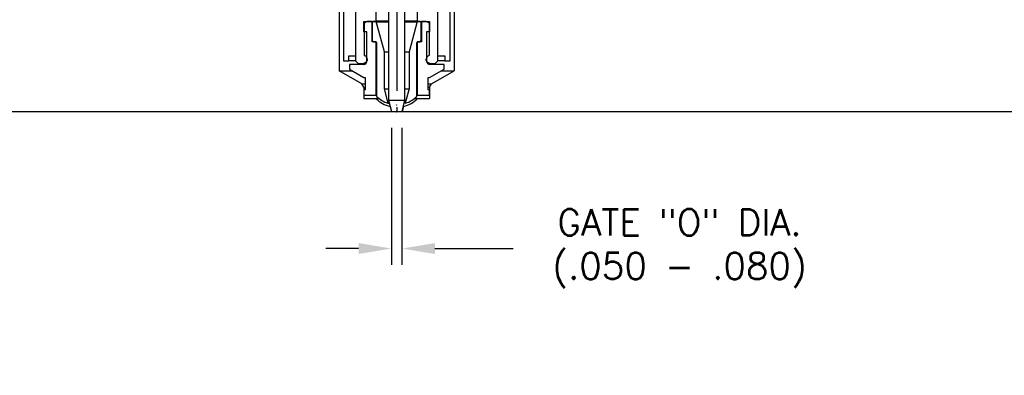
# Model space of a CAD drawing. Extents: x -55 to 76, y -100 to -24.
# Tile 8 of 22: x -39.22 to -31.73, y -41.56 to -38.85. Entities that reach past the tile are written whole.
import ezdxf

# ---------------------------------------------------------------- set-up
doc = ezdxf.new("R2010")
doc.units = 0
doc.header["$MEASUREMENT"] = 0
doc.linetypes.add('CENTER2', pattern=[1.125, 0.75, -0.125, 0.125, -0.125])
doc.layers.get('DEFPOINTS').update_dxf_attribs({"linetype": 'CONTINUOUS'})
for name, color, linetype in [('DIM_OSCO', 4, 'CONTINUOUS'), ('DIMENSIONS', 4, 'CONTINUOUS'), ('DSCV_BORE_CENTER', 22, 'CENTER2'), ('DSCV_BORE_LIGHT', 134, 'CONTINUOUS'), ('MBH_HEATER', 1, 'CONTINUOUS'), ('PIN_GUIDE_SOLID', 6, 'CONTINUOUS'), ('SCV_200_FBT_SHAPE', 3, 'CONTINUOUS'), ('SCV_200_NBL_SHAPE', 3, 'CONTINUOUS'), ('SCV_200_VP_SOLID', 1, 'CONTINUOUS')]:
    doc.layers.add(name, color=color, linetype=linetype)
doc.layers.add('Visible (ANSI)', color=7, linetype='CONTINUOUS', lineweight=50)
doc.styles.add('ROMANS', font='romans.shx')
doc.dimstyles.new('CATALOG', dxfattribs={"dimscale": 2, "dimtxt": 0.1, "dimasz": 0.125, "dimexe": 0.0625, "dimexo": 0.0625, "dimgap": 0.09, "dimtad": 0, "dimtih": 1, "dimtoh": 1, "dimdec": 3, "dimzin": 4, "dimdsep": 46, "dimtxsty": 'ROMANS', "dimcen": 0, "dimclrd": 256, "dimclre": 256, "dimclrt": 256, "dimadec": 0, "dimazin": 0, "dimtfac": 0.7, "dimtdec": 3, "dimtofl": 0, "dimtmove": 0, "dimatfit": 3, "dimfxl": 1, "dimtolj": 1, "dimtzin": 4, "dimlwd": -1, "dimlwe": -1, "dimarcsym": 0})

# ---------------------------------------------------------------- blocks, each defined once
blk = doc.blocks.new('*D59')
at = {"layer": 'DEFPOINTS', "color": 0}
for p in [(-37.3398, -36.1715), (-41.9381, -39.5465), (-39.7285, -39.5465)]:
    blk.add_point(p, dxfattribs=at)
at = {"layer": 'DIMENSIONS'}
for p, q in [((-37.4648, -36.1715), (-42.0631, -36.1715)), ((-41.9381, -36.4215), (-41.9381, -37.3409)), ((-41.9381, -39.2965), (-41.9381, -38.3771)), ((-39.8535, -39.5465), (-42.0631, -39.5465))]:
    blk.add_line(p, q, dxfattribs=at)
for points in [[(-41.9798, -36.4215), (-41.8965, -36.4215), (-41.9381, -36.1715)], [(-41.9798, -39.2965), (-41.8965, -39.2965), (-41.9381, -39.5465)]]:
    blk.add_solid(points, dxfattribs=at)
at = {"layer": 'DIMENSIONS', "insert": (-41.9381, -37.859), "char_height": 0.2, "attachment_point": 5, "style": 'ROMANS'}
blk.add_mtext('\\A1;"A" DIM.\\P(1.875 MIN.)', dxfattribs=at)
blk = doc.blocks.new('*D84')
at = {"layer": 'DEFPOINTS', "color": 0}
for p in [(-36.3931, -39.5465), (-36.3131, -39.5465), (-36.3131, -40.5907)]:
    blk.add_point(p, dxfattribs=at)
at = {"layer": 'DIM_OSCO'}
for p, q in [((-36.3931, -39.6715), (-36.3931, -40.7157)), ((-36.3131, -39.6715), (-36.3131, -40.7157)), ((-36.6431, -40.5907), (-36.8931, -40.5907)), ((-36.0631, -40.5907), (-35.4668, -40.5907))]:
    blk.add_line(p, q, dxfattribs=at)
for points in [[(-36.6431, -40.549), (-36.6431, -40.6324), (-36.3931, -40.5907)], [(-36.0631, -40.549), (-36.0631, -40.6324), (-36.3131, -40.5907)]]:
    blk.add_solid(points, dxfattribs=at)
at = {"layer": 'DIM_OSCO', "insert": (-34.201, -40.5907), "char_height": 0.2, "attachment_point": 5, "style": 'ROMANS'}
blk.add_mtext('\\A1;GATE "O" DIA.\\P(.050 - .080)', dxfattribs=at)

msp = doc.modelspace()

# ---------------------------------------------------------------- linework, layer by layer
at = {"layer": 'DSCV_BORE_CENTER'}
msp.add_line((-36.35306, -33.01446), (-36.35306, -39.54646), dxfattribs=at)
at = {"layer": 'DSCV_BORE_LIGHT'}
for p, q in [((-36.79056, -36.83446), (-36.79056, -39.23646)), ((-35.91556, -36.82146), (-35.91556, -39.23646)), ((-36.79056, -39.23646), (-36.68941, -39.23646)), ((-36.61794, -39.33613), (-36.79056, -39.23646)), ((-36.08818, -39.33613), (-35.91556, -39.23646)), ((-36.01671, -39.23646), (-35.91556, -39.23646)), ((-36.60331, -39.36146), (-36.61794, -39.33613)), ((-36.61794, -39.33613), (-36.59281, -39.33613)), ((-36.11331, -39.33613), (-36.08818, -39.33613)), ((-36.10281, -39.36146), (-36.08818, -39.33613)), ((-36.60331, -39.36146), (-36.60331, -39.44646)), ((-36.60331, -39.36146), (-36.59281, -39.36146)), ((-36.11331, -39.36146), (-36.10281, -39.36146)), ((-36.10281, -39.36146), (-36.10281, -39.44646)), ((-36.60331, -39.44646), (-36.48908, -39.44646)), ((-36.21704, -39.44646), (-36.10281, -39.44646)), ((-39.72847, -39.54646), (-30.35306, -39.54646)), ((-36.40319, -39.50865), (-36.39306, -39.54646)), ((-36.40319, -39.50865), (-36.40284, -39.50865)), ((-36.30293, -39.50865), (-36.31306, -39.54646)), ((-36.30328, -39.50865), (-36.30293, -39.50865))]:
    msp.add_line(p, q, dxfattribs=at)
for start, end in [(223.590362, 256.766748), (283.233252, 316.409638)]:
    msp.add_arc((-36.35306, -39.29546), 0.219, start, end, dxfattribs=at)
at = {"layer": 'MBH_HEATER'}
for p, q in [((-35.94706, -39.16046), (-35.94706, -36.66046)), ((-36.75906, -36.86046), (-36.75906, -39.16046)), ((-36.75906, -39.16046), (-36.71806, -39.16046)), ((-36.71806, -39.16046), (-36.71806, -39.12146)), ((-36.71806, -39.12146), (-36.66606, -39.12146)), ((-36.66606, -39.16046), (-36.71806, -39.16046)), ((-36.04006, -39.12146), (-35.98806, -39.12146)), ((-35.98806, -39.16046), (-36.04006, -39.16046)), ((-35.98806, -39.12146), (-35.98806, -39.16046)), ((-35.98806, -39.16046), (-35.94706, -39.16046))]:
    msp.add_line(p, q, dxfattribs=at)
at = {"layer": 'PIN_GUIDE_SOLID'}
for p, q in [((-36.53006, -38.85946), (-36.54006, -38.86946)), ((-36.54006, -38.86946), (-36.54006, -39.00546)), ((-36.50906, -38.85946), (-36.53006, -38.85946)), ((-36.44706, -39.09085), (-36.50906, -38.85946)), ((-36.19706, -38.85946), (-36.25906, -39.09085)), ((-36.17606, -38.85946), (-36.19706, -38.85946)), ((-36.16606, -38.86946), (-36.17606, -38.85946)), ((-36.16606, -39.00546), (-36.16606, -38.86946)), ((-36.54006, -39.00546), (-36.53006, -39.01546)), ((-36.53006, -39.01546), (-36.51106, -39.01546)), ((-36.50606, -39.02046), (-36.50606, -39.43139)), ((-36.20006, -39.43139), (-36.20006, -39.02046)), ((-36.19506, -39.01546), (-36.17606, -39.01546)), ((-36.17606, -39.01546), (-36.16606, -39.00546)), ((-36.44706, -39.37471), (-36.44706, -39.09085)), ((-36.44706, -39.09085), (-36.41506, -39.09085)), ((-36.29106, -39.09085), (-36.25906, -39.09085)), ((-36.25906, -39.09085), (-36.25906, -39.37471)), ((-36.42062, -39.47337), (-36.44706, -39.37471)), ((-36.44706, -39.37471), (-36.41506, -39.37471)), ((-36.29106, -39.37471), (-36.25906, -39.37471)), ((-36.25906, -39.37471), (-36.2855, -39.47337)), ((-36.42062, -39.48337), (-36.42062, -39.47337)), ((-36.42062, -39.47337), (-36.41196, -39.47337)), ((-36.42062, -39.48337), (-36.40938, -39.48337)), ((-36.2855, -39.48337), (-36.29674, -39.48337)), ((-36.2855, -39.47337), (-36.29416, -39.47337)), ((-36.2855, -39.47337), (-36.2855, -39.48337))]:
    msp.add_line(p, q, dxfattribs=at)
for centre, radius, start, end in [((-36.51106, -39.02046), 0.005, 0, 90), ((-36.19506, -39.02046), 0.005, 90, 180), ((-36.35306, -39.2761), 0.218, 225.425599, 251.945368), ((-36.35306, -39.2761), 0.218, 288.054632, 314.574401)]:
    msp.add_arc(centre, radius, start, end, dxfattribs=at)
at = {"layer": 'SCV_200_FBT_SHAPE'}
for p, q in [((-36.60306, -38.93946), (-36.60306, -38.85946)), ((-36.60306, -38.85946), (-36.50906, -38.85946)), ((-36.57806, -38.85946), (-36.60206, -38.87332)), ((-36.60206, -38.87332), (-36.60206, -39.11629)), ((-36.54056, -38.85946), (-36.57806, -38.85946)), ((-36.54056, -39.01546), (-36.54056, -38.85946)), ((-36.41506, -38.85946), (-36.50906, -38.85946)), ((-36.19706, -38.85946), (-36.29106, -38.85946)), ((-36.19706, -38.85946), (-36.10306, -38.85946)), ((-36.12806, -38.85946), (-36.16556, -38.85946)), ((-36.16556, -38.85946), (-36.16556, -39.01546)), ((-36.10406, -38.87332), (-36.12806, -38.85946)), ((-36.10406, -39.11629), (-36.10406, -38.87332)), ((-36.10306, -38.85946), (-36.10306, -38.93946)), ((-36.58056, -38.93946), (-36.60306, -38.93946)), ((-36.58056, -39.16603), (-36.58056, -38.93946)), ((-36.10306, -38.93946), (-36.12556, -38.93946)), ((-36.12556, -38.93946), (-36.12556, -39.16603)), ((-36.50906, -39.01546), (-36.54056, -39.01546)), ((-36.50906, -39.42146), (-36.50906, -39.01546)), ((-36.16556, -39.01546), (-36.19706, -39.01546)), ((-36.19706, -39.01546), (-36.19706, -39.42146)), ((-36.60206, -39.11629), (-36.59306, -39.12148)), ((-36.11306, -39.12148), (-36.10406, -39.11629)), ((-36.60806, -39.18746), (-36.71306, -39.18746)), ((-36.71306, -39.18746), (-36.71306, -39.22281)), ((-36.64606, -39.18046), (-36.60556, -39.18046)), ((-36.60556, -39.18046), (-36.58056, -39.16603)), ((-36.5888, -39.18046), (-36.60556, -39.18046)), ((-36.58056, -39.16603), (-36.57931, -39.16603)), ((-36.57806, -39.14746), (-36.57806, -39.15746)), ((-36.12806, -39.15746), (-36.12806, -39.14746)), ((-35.99306, -39.18746), (-36.09806, -39.18746)), ((-35.99306, -39.22281), (-35.99306, -39.18746)), ((-36.71306, -39.22281), (-36.60281, -39.28646)), ((-36.10331, -39.28646), (-35.99306, -39.22281)), ((-36.60281, -39.28646), (-36.59281, -39.28646)), ((-36.59281, -39.28646), (-36.59281, -39.38146)), ((-36.11331, -39.38146), (-36.11331, -39.28646)), ((-36.11331, -39.28646), (-36.10331, -39.28646)), ((-36.59281, -39.38146), (-36.60281, -39.38146)), ((-36.60281, -39.38146), (-36.60281, -39.42146)), ((-36.10331, -39.38146), (-36.11331, -39.38146)), ((-36.10331, -39.42146), (-36.10331, -39.38146)), ((-36.60281, -39.42146), (-36.50906, -39.42146)), ((-36.50606, -39.42146), (-36.50906, -39.42146)), ((-36.19706, -39.42146), (-36.20006, -39.42146)), ((-36.19706, -39.42146), (-36.10331, -39.42146))]:
    msp.add_line(p, q, dxfattribs=at)
for centre, start, end in [((-36.60806, -39.15746), 270, 0), ((-36.60806, -39.14746), 0, 60), ((-36.09806, -39.14746), 120, 180), ((-36.09806, -39.15746), 180, 270)]:
    msp.add_arc(centre, 0.03, start, end, dxfattribs=at)
at = {"layer": 'SCV_200_NBL_SHAPE'}
for p, q in [((-36.66606, -36.60468), (-36.66606, -39.16046)), ((-36.04006, -39.16046), (-36.04006, -36.6307)), ((-36.50906, -38.85946), (-36.50906, -36.96328)), ((-36.19706, -36.96328), (-36.19706, -38.85946)), ((-36.66606, -39.16046), (-36.64606, -39.18046)), ((-36.12556, -39.16603), (-36.10056, -39.18046)), ((-36.10056, -39.18046), (-36.11732, -39.18046)), ((-36.10056, -39.18046), (-36.06006, -39.18046)), ((-36.06006, -39.18046), (-36.04006, -39.16046))]:
    msp.add_line(p, q, dxfattribs=at)
at = {"layer": 'SCV_200_VP_SOLID'}
for p, q in [((-36.41536, -35.27646), (-36.41536, -39.46024)), ((-36.29076, -39.46024), (-36.29076, -35.27646)), ((-36.41536, -39.46024), (-36.39306, -39.54646)), ((-36.41536, -39.46024), (-36.29076, -39.46024)), ((-36.31306, -39.54646), (-36.29076, -39.46024)), ((-36.39306, -39.54646), (-36.31306, -39.54646))]:
    msp.add_line(p, q, dxfattribs=at)
at = {"layer": 'Visible (ANSI)'}
for p, q in [((-36.50906, -38.85946), (-36.41506, -38.85946)), ((-36.29106, -38.85946), (-36.19706, -38.85946)), ((-36.12681, -39.16603), (-36.12556, -39.16603))]:
    msp.add_line(p, q, dxfattribs=at)
msp.add_circle((-36.35306, -39.54646), 0.0002, dxfattribs=at)
for centre, radius, start, end in [((-36.35306, -39.4941), 0.0002, 179.973718, 0.026282), ((-36.35306, -39.2761), 0.218, 269.947435, 270.052565)]:
    msp.add_arc(centre, radius, start, end, dxfattribs=at)

# ---------------------------------------------------------------- dimensions: what is measured, and where the dimension line sits
at = {"layer": 'DIM_OSCO'}
dim = msp.add_linear_dim(base=(-36.31306, -40.59069), p1=(-36.39306, -39.54646), p2=(-36.31306, -39.54646), text='GATE "O" DIA.\\P(.050 - .080)', dimstyle='CATALOG', override={"dimpost": ' '}, dxfattribs=at)
dim.commit()
dim.dimension.update_dxf_attribs({"geometry": '*D84', "text_midpoint": (-34.20104, -40.59069), "dimtype": 160})
at = {"layer": 'DIMENSIONS'}
dim = msp.add_linear_dim(base=(-41.93814, -39.54646), p1=(-37.33977, -36.17146), p2=(-39.72847, -39.54646), angle=90, text='"A" DIM.\\P(1.875 MIN.)', dimstyle='CATALOG', override={"dimpost": ' '}, dxfattribs=at)
dim.commit()
dim.dimension.update_dxf_attribs({"geometry": '*D59', "text_midpoint": (-41.93814, -37.85896), "dimtype": 160})

doc.saveas('drawing.dxf')
